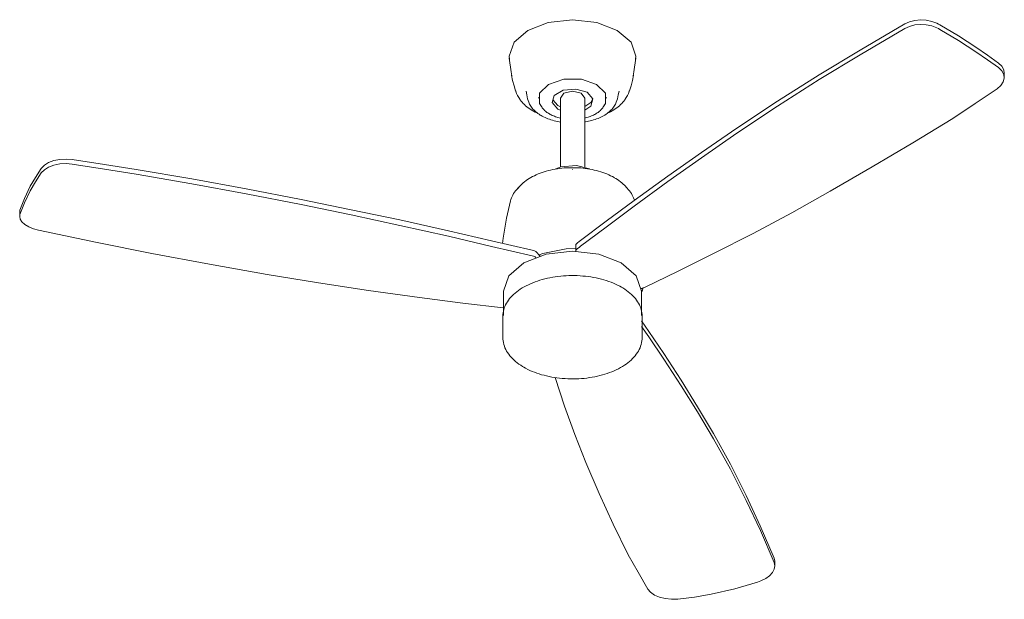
# Model space of a CAD drawing. Header units: millimetres. Extents: x 5631 to 11790, y -2969 to 7544.
# Tile 1 of 3: x 8405 to 9497, y -2969 to -2326. Entities that reach past the tile are written whole.
import ezdxf

# ---------------------------------------------------------------- set-up
doc = ezdxf.new("R2010")
doc.units = ezdxf.units.MM
doc.layers.add('E-LITE-EQPM', color=7, linetype='Continuous', lineweight=20)

# ---------------------------------------------------------------- blocks, each defined once
blk = doc.blocks.new('33475-17 - 33475-17 MOLOKAI LED Matt nickel ceiling fan-596061-00 Isometrico PDF')
at = {"layer": 'E-LITE-EQPM', "color": 251, "lineweight": 9, "true_color": 0x636466}
for p, q in [((2877, -2390.2), (2877, -2385.3)), ((2360.2, -2412.4), (2360.2, -2413.2)), ((2384.5, -2413.1), (2384.5, -2489.4)), ((2407.6, -2407.5), (2411.6, -2413.1)), ((2411.6, -2489.3), (2411.6, -2413.1)), ((2435.8, -2413.2), (2435.8, -2412.4)), ((2362.6, -2420.8), (2363.9, -2422.8)), ((2381.9, -2421.2), (2376.3, -2414.9)), ((2384.6, -2422.5), (2381.9, -2421.2)), ((2432.2, -2422.8), (2433.5, -2420.8)), ((2384.3, -2426.4), (2381.9, -2425.1)), ((2397.8, -2492.3), (2398, -2492.3)), ((2336.1, -2514.3), (2338.3, -2512)), ((2340.6, -2509.6), (2337.5, -2512.8)), ((2458.5, -2512.8), (2455.5, -2509.6)), ((1784.7, -2544.1), (1784.7, -2539.1)), ((1784.7, -2539.2), (1784.7, -2544.2)), ((2401.6, -2576.1), (2401.6, -2582.5)), ((2357.3, -2583.2), (2362.2, -2588.1)), ((2401.6, -2582.5), (2401.6, -2583)), ((2321.6, -2626.9), (2321.6, -2653.9)), ((2474.4, -2653.9), (2474.4, -2626.9)), ((2320.9, -2645.4), (2321.6, -2645.5)), ((2320.7, -2654.7), (2320.7, -2678.4)), ((2475.3, -2678.4), (2475.3, -2654.7)), ((2621.7, -2922.9), (2622.4, -2926.5)), ((2622.4, -2931.6), (2622.4, -2926.5)), ((2622.4, -2931.5), (2621.7, -2928))]:
    blk.add_line(p, q, dxfattribs=at)
for points in [[(2328, -2369.7, 0), (2327.8, -2366.6, 0), (2333.1, -2351.1, 0), (2348.4, -2337.9, 0), (2371.1, -2329.1, 0), (2398, -2326, 0), (2424.9, -2329.1, 0), (2447.7, -2337.9, 0)], [(2766.7, -2330.6, 0), (2771.8, -2328.3, 0), (2777.6, -2326.8, 0), (2783.9, -2326.3, 0), (2790.3, -2326.6, 0), (2796.5, -2327.9, 0), (2802.3, -2330, 0)], [(2580.2, -2446.3, 0), (2625.4, -2416.3, 0), (2671.8, -2387, 0), (2717.1, -2359.7, 0), (2766.7, -2330.6, 0)], [(2766.7, -2335.7, 0), (2717.1, -2364.9, 0), (2671.8, -2392.4, 0), (2625.4, -2421.9, 0), (2580.2, -2452, 0)], [(2802.3, -2335, 0), (2796.5, -2332.9, 0), (2790.3, -2331.7, 0), (2783.9, -2331.3, 0), (2777.6, -2331.9, 0), (2771.8, -2333.4, 0), (2766.7, -2335.7, 0)], [(2802.3, -2330, 0), (2804, -2330.8, 0), (2805.7, -2331.8, 0)], [(2805.7, -2336.8, 0), (2804, -2335.9, 0), (2802.3, -2335, 0)], [(2805.7, -2331.8, 0), (2826.2, -2344.1, 0), (2845.5, -2356.6, 0)], [(2845.5, -2361.6, 0), (2826.2, -2349.1, 0), (2805.7, -2336.8, 0)], [(2447.7, -2337.9, 0), (2462.9, -2351.1, 0), (2468.2, -2366.6, 0), (2468, -2369.7, 0)], [(2845.5, -2356.6, 0), (2858.3, -2365.4, 0), (2870.5, -2374.2, 0)], [(2327.9, -2368.8, 0), (2329.8, -2383.8, 0), (2330.6, -2388.4, 0)], [(2468.1, -2368.8, 0), (2466.2, -2383.8, 0), (2465.4, -2388.4, 0)], [(2870.5, -2379.1, 0), (2858.3, -2370.4, 0), (2845.5, -2361.6, 0)], [(2869.2, -2402.5, 0), (2873.3, -2399, 0), (2875.9, -2395, 0), (2877, -2390.8, 0), (2876.4, -2386.7, 0), (2874.2, -2382.7, 0), (2870.5, -2379.1, 0)], [(2870.5, -2374.2, 0), (2874.2, -2377.7, 0), (2876.4, -2381.7, 0), (2877, -2385.8, 0)], [(2330.5, -2387.6, 0), (2331.6, -2393.6, 0), (2333.1, -2399.4, 0), (2334.9, -2404.9, 0), (2335, -2405.3, 0)], [(2363.6, -2422.3, 0), (2361.5, -2418.9, 0), (2361.5, -2407.5, 0), (2371.3, -2397.8, 0), (2388.2, -2392.1, 0), (2407.8, -2392.1, 0), (2424.8, -2397.8, 0)], [(2465.5, -2387.6, 0), (2464.4, -2393.6, 0), (2462.9, -2399.4, 0), (2461.1, -2404.9, 0), (2461, -2405.3, 0)], [(2381.9, -2425.1, 0), (2375.5, -2417.9, 0), (2377.7, -2409.9, 0), (2387.7, -2404.1, 0), (2401.6, -2402.9, 0), (2414.1, -2406.5, 0)], [(2424.8, -2397.8, 0), (2434.5, -2407.5, 0), (2434.5, -2418.9, 0), (2432.8, -2421.7, 0)], [(2820.1, -2435.5, 0), (2844.6, -2419.1, 0), (2869.2, -2402.5, 0)], [(2335, -2405.3, 0), (2336, -2407.7, 0), (2337.1, -2410, 0), (2338.3, -2412.2, 0), (2339.7, -2414.2, 0), (2340.1, -2414.9, 0)], [(2346.5, -2405.1, 0), (2347.2, -2409.4, 0), (2348.2, -2413.6, 0), (2349.4, -2417.4, 0)], [(2384.5, -2413.1, 0), (2388.4, -2407.5, 0), (2398, -2405.2, 0), (2407.6, -2407.5, 0)], [(2420.4, -2413.9, 0), (2418.3, -2417.9, 0), (2411.6, -2422.4, 0)], [(2414.1, -2406.5, 0), (2420.5, -2413.8, 0), (2418.3, -2421.8, 0), (2411.7, -2426.4, 0)], [(2449.6, -2405.1, 0), (2448.8, -2409.4, 0), (2447.8, -2413.6, 0), (2446.6, -2417.4, 0)], [(2461, -2405.3, 0), (2460, -2407.7, 0), (2458.9, -2410, 0), (2457.7, -2412.2, 0), (2456.4, -2414.2, 0), (2455.9, -2414.9, 0)], [(2340.1, -2414.9, 0), (2341.1, -2416.3, 0), (2342.2, -2417.6, 0), (2343.4, -2418.9, 0), (2344.6, -2420.1, 0), (2346, -2421.4, 0), (2347.4, -2422.6, 0), (2348.9, -2423.7, 0), (2350.5, -2424.9, 0), (2352.2, -2425.9, 0), (2353.9, -2427, 0), (2354, -2427, 0)], [(2349.4, -2417.4, 0), (2349.9, -2418.5, 0), (2350.4, -2419.7, 0), (2351, -2420.8, 0), (2351.7, -2421.9, 0), (2352.4, -2423, 0), (2353.2, -2424.1, 0), (2354.1, -2425.1, 0), (2355.1, -2426.1, 0), (2356.1, -2427.1, 0), (2357.2, -2428.1, 0), (2358.4, -2429, 0), (2359.6, -2430, 0), (2360.9, -2430.8, 0), (2362.2, -2431.7, 0), (2363.2, -2432.2, 0)], [(2363.9, -2422.8, 0), (2364.4, -2423.6, 0), (2365, -2424.4, 0), (2365.7, -2425.2, 0), (2366.4, -2426, 0), (2367.1, -2426.7, 0), (2367.9, -2427.4, 0), (2368.8, -2428.1, 0), (2369.7, -2428.8, 0), (2370.6, -2429.4, 0), (2371.6, -2430, 0), (2372.4, -2430.5, 0)], [(2446.6, -2417.4, 0), (2446.2, -2418.5, 0), (2445.6, -2419.7, 0), (2445, -2420.8, 0), (2444.4, -2421.9, 0), (2443.6, -2423, 0), (2442.8, -2424.1, 0), (2441.9, -2425.1, 0), (2440.9, -2426.1, 0), (2439.9, -2427.1, 0), (2438.8, -2428.1, 0), (2437.7, -2429, 0), (2436.4, -2430, 0), (2435.2, -2430.8, 0), (2433.8, -2431.7, 0), (2432.4, -2432.5, 0), (2431, -2433.3, 0), (2429.5, -2434, 0), (2427.9, -2434.7, 0), (2426.3, -2435.4, 0), (2424.7, -2436.1, 0), (2423, -2436.7, 0), (2421.3, -2437.2, 0), (2419.5, -2437.7, 0), (2417.7, -2438.2, 0), (2415.9, -2438.6, 0), (2414.1, -2439, 0), (2412.2, -2439.4, 0), (2411.6, -2439.5, 0)], [(2432.2, -2422.8, 0), (2431.6, -2423.6, 0), (2431, -2424.4, 0), (2430.3, -2425.2, 0), (2429.6, -2426, 0), (2428.9, -2426.7, 0), (2428.1, -2427.4, 0), (2427.2, -2428.1, 0), (2426.3, -2428.8, 0), (2425.4, -2429.4, 0), (2424.4, -2430, 0), (2423.4, -2430.6, 0), (2422.3, -2431.2, 0), (2421.2, -2431.8, 0), (2420.1, -2432.3, 0), (2418.9, -2432.8, 0), (2417.7, -2433.3, 0), (2416.5, -2433.7, 0), (2415.2, -2434.1, 0), (2413.9, -2434.5, 0), (2412.6, -2434.9, 0), (2411.6, -2435.1, 0)], [(2455.9, -2414.9, 0), (2454.9, -2416.3, 0), (2453.8, -2417.6, 0), (2452.6, -2418.9, 0), (2451.4, -2420.1, 0), (2450, -2421.4, 0), (2448.6, -2422.6, 0), (2447.1, -2423.7, 0), (2445.5, -2424.9, 0), (2443.9, -2425.9, 0), (2442.1, -2427, 0), (2440.3, -2428, 0), (2438.5, -2428.9, 0), (2436.6, -2429.8, 0)], [(2359.3, -2429.8, 0), (2358.3, -2429.3, 0), (2356.4, -2428.4, 0), (2354.6, -2427.4, 0), (2354, -2427, 0)], [(2384.5, -2439.5, 0), (2383.1, -2439.3, 0), (2381.3, -2438.9, 0), (2379.4, -2438.5, 0), (2377.6, -2438, 0), (2375.8, -2437.5, 0), (2374.1, -2437, 0), (2372.4, -2436.4, 0), (2370.7, -2435.8, 0), (2369.1, -2435.2, 0), (2367.5, -2434.5, 0), (2366, -2433.8, 0), (2364.5, -2433, 0), (2363.2, -2432.2, 0)], [(2384.4, -2435.1, 0), (2383.1, -2434.8, 0), (2381.8, -2434.4, 0), (2380.5, -2434, 0), (2379.2, -2433.6, 0), (2378, -2433.1, 0), (2376.8, -2432.7, 0), (2375.6, -2432.2, 0), (2374.5, -2431.6, 0), (2373.4, -2431.1, 0), (2372.4, -2430.5, 0)], [(2684, -2516.2, 0), (2730.6, -2489.3, 0), (2775.4, -2462.7, 0), (2820.1, -2435.5, 0)], [(2466.3, -2526.5, 0), (2503.6, -2499.6, 0), (2541.1, -2473.1, 0), (2580.2, -2446.3, 0)], [(2580.2, -2452, 0), (2541.1, -2479, 0), (2503.6, -2505.6, 0), (2466.3, -2532.7, 0)], [(1808.7, -2491, 0), (1812.1, -2487.5, 0), (1816.8, -2484.5, 0), (1822.6, -2482.3, 0), (1829.1, -2481, 0), (1836.1, -2480.6, 0), (1843.1, -2481.2, 0)], [(1843.1, -2486.2, 0), (1836.1, -2485.6, 0), (1829.1, -2486, 0), (1822.6, -2487.3, 0), (1816.8, -2489.5, 0), (1812.1, -2492.5, 0), (1808.7, -2496, 0)], [(1843.1, -2481.2, 0), (1878.7, -2486.7, 0), (1914.1, -2492.2, 0)], [(1914.1, -2497.3, 0), (1878.7, -2491.8, 0), (1843.1, -2486.2, 0)], [(2340.6, -2509.6, 0), (2341.9, -2508.3, 0), (2343.4, -2507, 0), (2344.9, -2505.7, 0), (2346.5, -2504.5, 0), (2348.2, -2503.3, 0), (2350, -2502.1, 0), (2351.9, -2501, 0), (2353.8, -2500, 0), (2355.8, -2499, 0), (2357.8, -2498, 0), (2359.9, -2497.1, 0), (2362.1, -2496.3, 0), (2364.3, -2495.5, 0), (2366.6, -2494.7, 0), (2368.9, -2494, 0), (2371.3, -2493.3, 0), (2373.7, -2492.8, 0), (2376.2, -2492.2, 0), (2378.7, -2491.8, 0), (2381.2, -2491.3, 0), (2383.7, -2491, 0), (2386.3, -2490.7, 0), (2388.9, -2490.4, 0), (2391.5, -2490.2, 0), (2394.1, -2490.1, 0), (2396.7, -2490.1, 0), (2399.3, -2490.1, 0), (2401.9, -2490.1, 0), (2404.5, -2490.2, 0), (2407.1, -2490.4, 0), (2409.7, -2490.7, 0), (2412.2, -2491, 0), (2414.8, -2491.3, 0), (2417.3, -2491.7, 0), (2419.8, -2492.2, 0), (2422.2, -2492.7, 0), (2424.7, -2493.3, 0), (2427, -2494, 0), (2429.4, -2494.7, 0), (2431.6, -2495.4, 0), (2433.9, -2496.2, 0), (2436, -2497.1, 0), (2438.2, -2498, 0), (2440.2, -2499, 0), (2442.2, -2500, 0), (2444.1, -2501, 0), (2444.4, -2501.2, 0)], [(2379.4, -2491.5, 0), (2385.1, -2489.3, 0), (2402.5, -2487.7, 0), (2416.8, -2491.5, 0)], [(1796.5, -2510.6, 0), (1802.2, -2500.9, 0), (1808.7, -2491, 0)], [(1808.7, -2496, 0), (1802.2, -2505.9, 0), (1796.5, -2515.6, 0)], [(1914.1, -2492.2, 0), (1975.5, -2502.5, 0), (2035.8, -2513.5, 0), (2097.1, -2525.5, 0)], [(2097.1, -2531.1, 0), (2035.8, -2519, 0), (1975.5, -2507.9, 0), (1914.1, -2497.3, 0)], [(2455.5, -2509.6, 0), (2454.1, -2508.3, 0), (2452.6, -2507, 0), (2451.1, -2505.7, 0), (2449.5, -2504.5, 0), (2447.8, -2503.3, 0), (2446, -2502.1, 0), (2444.4, -2501.2, 0)], [(1785, -2537.1, 0), (1789.9, -2524.1, 0), (1796.5, -2510.6, 0)], [(1796.5, -2515.6, 0), (1789.9, -2529.1, 0), (1785, -2542.1, 0)], [(2329.1, -2526.9, 0), (2329.6, -2525.3, 0), (2330.2, -2523.6, 0), (2331, -2522, 0), (2331.8, -2520.4, 0), (2332.7, -2518.8, 0), (2333.8, -2517.2, 0), (2334.9, -2515.7, 0), (2336.2, -2514.2, 0), (2337.3, -2513, 0)], [(2466.7, -2526.2, 0), (2466.4, -2525.3, 0), (2465.8, -2523.6, 0), (2465.1, -2522, 0), (2464.2, -2520.4, 0), (2463.3, -2518.8, 0), (2462.3, -2517.2, 0), (2461.1, -2515.7, 0), (2459.9, -2514.2, 0), (2458.7, -2513, 0)], [(2554.6, -2585.3, 0), (2598.3, -2562.9, 0), (2641.3, -2540, 0), (2684, -2516.2, 0)], [(2097.1, -2525.5, 0), (2152.3, -2536.7, 0), (2206.5, -2548.1, 0), (2260.5, -2560.1, 0)], [(2260.5, -2566.2, 0), (2206.5, -2554.1, 0), (2152.3, -2542.5, 0), (2097.1, -2531.1, 0)], [(2320.4, -2574, 0), (2321, -2568.4, 0), (2324.7, -2546, 0), (2329.1, -2526.9, 0)], [(2407, -2570.8, 0), (2435.5, -2549.5, 0), (2466.3, -2526.5, 0)], [(2466.3, -2532.7, 0), (2435.3, -2555.9, 0), (2407, -2577.3, 0)], [(1784.7, -2539.1, 0), (1784.8, -2538.1, 0), (1785, -2537.1, 0)], [(1785, -2542.1, 0), (1784.8, -2543.1, 0), (1784.7, -2544.1, 0)], [(1784.7, -2544.1, 0), (1785.3, -2547.2, 0), (1787.2, -2550.2, 0), (1790.4, -2553.1, 0), (1794.7, -2555.6, 0), (1799.9, -2557.8, 0), (1805.7, -2559.4, 0)], [(1805.7, -2559.4, 0), (1870.6, -2573.2, 0), (1931.4, -2585.2, 0), (1995.3, -2597.1, 0), (2059.4, -2608.5, 0)], [(2260.5, -2560.1, 0), (2308.1, -2571.2, 0), (2353.3, -2581.4, 0)], [(2353.3, -2587.9, 0), (2308.1, -2577.5, 0), (2260.5, -2566.2, 0)], [(2401.6, -2576.1, 0), (2401.7, -2575.4, 0), (2401.9, -2574.8, 0)], [(2401.9, -2574.8, 0), (2402.8, -2574.1, 0), (2403.7, -2573.4, 0)], [(2403.7, -2573.4, 0), (2405.3, -2572.1, 0), (2407, -2570.8, 0)], [(2407, -2577.3, 0), (2405.3, -2578.5, 0), (2403.7, -2579.8, 0)], [(2321.6, -2626.9, 0), (2327.4, -2610, 0), (2344, -2595.7, 0), (2368.8, -2586.1, 0), (2398, -2582.8, 0), (2427.3, -2586.1, 0), (2452.1, -2595.7, 0)], [(2353.3, -2581.4, 0), (2354.7, -2581.8, 0), (2356, -2582.2, 0)], [(2356, -2588.7, 0), (2354.7, -2588.2, 0), (2353.3, -2587.9, 0)], [(2356, -2582.2, 0), (2356.7, -2582.7, 0), (2357.3, -2583.2, 0)], [(2357.3, -2589.6, 0), (2356.7, -2589.1, 0), (2356, -2588.7, 0)], [(2360.9, -2586.9, 0), (2365.2, -2585.2, 0), (2391.1, -2579.9, 0), (2401.6, -2579.8, 0)], [(2401.9, -2581.3, 0), (2401.7, -2581.9, 0), (2401.6, -2582.5, 0)], [(2403.7, -2579.8, 0), (2402.8, -2580.5, 0), (2401.9, -2581.3, 0)], [(2477.7, -2622.8, 0), (2515.4, -2605, 0), (2554.6, -2585.3, 0)], [(2452.1, -2595.7, 0), (2468.6, -2610, 0), (2474.4, -2626.9, 0)], [(2059.4, -2608.5, 0), (2116.1, -2617.8, 0), (2171.8, -2626.2, 0), (2228.4, -2634.1, 0)], [(2320.7, -2654.7, 0), (2320.8, -2652.9, 0), (2321, -2651.1, 0), (2321.3, -2649.2, 0), (2321.7, -2647.4, 0), (2322.3, -2645.6, 0), (2323, -2643.9, 0), (2323.8, -2642.1, 0), (2324.7, -2640.4, 0), (2325.8, -2638.7, 0), (2326.9, -2637, 0), (2328.2, -2635.3, 0), (2329.6, -2633.7, 0), (2331.1, -2632.1, 0), (2332.7, -2630.6, 0), (2334.4, -2629.1, 0), (2336.2, -2627.6, 0), (2338.1, -2626.2, 0), (2340.1, -2624.9, 0), (2342.2, -2623.5, 0), (2344.4, -2622.3, 0), (2346.6, -2621.1, 0), (2349, -2619.9, 0), (2351.4, -2618.8, 0), (2353.9, -2617.7, 0), (2356.4, -2616.7, 0), (2359.1, -2615.8, 0), (2361.8, -2614.9, 0), (2364.5, -2614.1, 0), (2367.3, -2613.4, 0), (2370.1, -2612.7, 0), (2373, -2612.1, 0), (2376, -2611.6, 0), (2378.9, -2611.1, 0), (2381.9, -2610.7, 0), (2384.9, -2610.3, 0), (2388, -2610.1, 0), (2391, -2609.9, 0), (2394.1, -2609.7, 0), (2397.2, -2609.7, 0), (2400.3, -2609.7, 0), (2403.3, -2609.8, 0), (2406.4, -2610, 0), (2409.4, -2610.2, 0), (2412.5, -2610.5, 0), (2415.5, -2610.9, 0), (2418.5, -2611.3, 0), (2421.4, -2611.8, 0), (2424.3, -2612.4, 0), (2427.2, -2613, 0), (2430, -2613.7, 0), (2432.8, -2614.5, 0), (2435.5, -2615.3, 0), (2438.2, -2616.2, 0), (2440.8, -2617.2, 0), (2443.3, -2618.2, 0), (2445.8, -2619.3, 0), (2448.1, -2620.4, 0), (2450.5, -2621.6, 0), (2452.5, -2622.7, 0)], [(2475.3, -2654.7, 0), (2475.2, -2652.9, 0), (2475, -2651.1, 0), (2474.7, -2649.2, 0), (2474.3, -2647.4, 0), (2473.7, -2645.6, 0), (2473, -2643.9, 0), (2472.2, -2642.1, 0), (2471.3, -2640.4, 0), (2470.2, -2638.7, 0), (2469.1, -2637, 0), (2467.8, -2635.3, 0), (2466.4, -2633.7, 0), (2464.9, -2632.1, 0), (2463.3, -2630.6, 0), (2461.6, -2629.1, 0), (2459.8, -2627.6, 0), (2457.9, -2626.2, 0), (2455.9, -2624.9, 0), (2453.8, -2623.5, 0), (2452.5, -2622.7, 0)], [(2474, -2624, 0), (2474.2, -2624, 0), (2475.2, -2623.9, 0)], [(2476.4, -2623.4, 0), (2476.2, -2624.1, 0), (2475.5, -2625.9, 0), (2474.6, -2627.7, 0), (2474.4, -2628, 0)], [(2475.2, -2623.9, 0), (2476.5, -2623.4, 0), (2477.7, -2622.8, 0)], [(2228.4, -2634.1, 0), (2276.2, -2640.4, 0), (2320.9, -2645.4, 0)], [(2474.7, -2660, 0), (2482.6, -2671.6, 0), (2499.4, -2696.2, 0)], [(2499.4, -2702.4, 0), (2482.5, -2677.7, 0), (2474.7, -2666.3, 0)], [(2320.7, -2678.4, 0), (2320.8, -2680.3, 0), (2321, -2682.2, 0), (2321.3, -2684.1, 0), (2321.8, -2686, 0), (2322.4, -2687.9, 0), (2323.1, -2689.8, 0), (2323.9, -2691.6, 0), (2324.9, -2693.4, 0), (2326, -2695.2, 0), (2327.2, -2696.9, 0), (2328.5, -2698.6, 0), (2329.9, -2700.2, 0), (2331.4, -2701.8, 0), (2333.1, -2703.4, 0), (2334.8, -2704.9, 0), (2336.6, -2706.4, 0), (2338.5, -2707.8, 0), (2340.5, -2709.2, 0), (2342.6, -2710.5, 0), (2344, -2711.3, 0)], [(2475.3, -2678.4, 0), (2475.2, -2680.3, 0), (2475, -2682.2, 0), (2474.7, -2684.1, 0), (2474.2, -2686, 0), (2473.6, -2687.9, 0), (2472.9, -2689.8, 0), (2472.1, -2691.6, 0), (2471.1, -2693.4, 0), (2470, -2695.2, 0), (2468.8, -2696.9, 0), (2467.5, -2698.6, 0), (2466.1, -2700.2, 0), (2464.6, -2701.8, 0), (2463, -2703.4, 0), (2461.2, -2704.9, 0), (2459.4, -2706.4, 0), (2457.5, -2707.8, 0), (2455.5, -2709.2, 0), (2453.4, -2710.5, 0), (2451.2, -2711.8, 0), (2449, -2713, 0), (2446.6, -2714.2, 0), (2444.2, -2715.3, 0), (2441.7, -2716.3, 0), (2439.2, -2717.3, 0), (2436.6, -2718.3, 0), (2433.9, -2719.1, 0), (2431.2, -2719.9, 0), (2428.4, -2720.7, 0), (2425.6, -2721.3, 0), (2422.7, -2721.9, 0), (2419.8, -2722.5, 0), (2416.9, -2722.9, 0), (2413.9, -2723.3, 0), (2410.9, -2723.7, 0), (2407.9, -2723.9, 0), (2404.9, -2724.1, 0), (2401.9, -2724.3, 0), (2398.8, -2724.3, 0), (2395.8, -2724.3, 0), (2392.8, -2724.2, 0), (2389.7, -2724, 0), (2386.7, -2723.8, 0), (2383.7, -2723.5, 0), (2380.7, -2723.2, 0), (2377.8, -2722.7, 0), (2374.9, -2722.2, 0), (2372, -2721.7, 0), (2369.2, -2721, 0), (2366.4, -2720.3, 0), (2363.6, -2719.6, 0), (2360.9, -2718.7, 0), (2358.3, -2717.8, 0), (2355.7, -2716.9, 0), (2353.2, -2715.9, 0), (2350.7, -2714.8, 0), (2348.3, -2713.7, 0), (2346, -2712.5, 0), (2344, -2711.3, 0)], [(2499.4, -2696.2, 0), (2518.7, -2725.8, 0), (2536.8, -2755.1, 0), (2554.5, -2785, 0)], [(2554.5, -2790.7, 0), (2536.8, -2760.9, 0), (2518.7, -2731.8, 0), (2499.4, -2702.4, 0)], [(2378.9, -2722.8, 0), (2389.2, -2754.4, 0), (2400.5, -2785.8, 0), (2412.9, -2817.1, 0)], [(2554.5, -2785, 0), (2573.3, -2819, 0), (2590.8, -2853.6, 0), (2606.3, -2887.1, 0), (2621.7, -2922.9, 0)], [(2621.7, -2928, 0), (2606.4, -2892.3, 0), (2590.8, -2859, 0), (2573.3, -2824.5, 0), (2554.5, -2790.7, 0)], [(2412.9, -2817.1, 0), (2427.7, -2851.5, 0), (2443.2, -2885.2, 0), (2459.8, -2919.4, 0)], [(2459.8, -2919.4, 0), (2470.7, -2938.5, 0), (2481.7, -2957.4, 0)], [(2607.1, -2948.3, 0), (2612.3, -2945.7, 0), (2616.6, -2942.5, 0), (2619.8, -2938.9, 0), (2621.7, -2935.2, 0), (2622.4, -2931.6, 0)], [(2603.3, -2949.8, 0), (2605.2, -2949.1, 0), (2607.1, -2948.3, 0)], [(2481.7, -2957.4, 0), (2484.6, -2960.9, 0), (2489, -2963.9, 0), (2494.5, -2966.3, 0), (2500.9, -2967.9, 0), (2507.8, -2968.6, 0), (2514.9, -2968.4, 0)], [(2552, -2963.1, 0), (2578, -2957.2, 0), (2603.3, -2949.8, 0)], [(2514.9, -2968.4, 0), (2533.5, -2966.2, 0), (2552, -2963.1, 0)]]:
    blk.add_polyline3d(points, dxfattribs=at)

msp = doc.modelspace()

# ---------------------------------------------------------------- block references
at = {"layer": 'E-LITE-EQPM', "color": 251, "lineweight": 9, "true_color": 0x5b5b5b}
msp.add_blockref('33475-17 - 33475-17 MOLOKAI LED Matt nickel ceiling fan-596061-00 Isometrico PDF', (6619.8, 0), dxfattribs=at)

doc.saveas('drawing.dxf')
